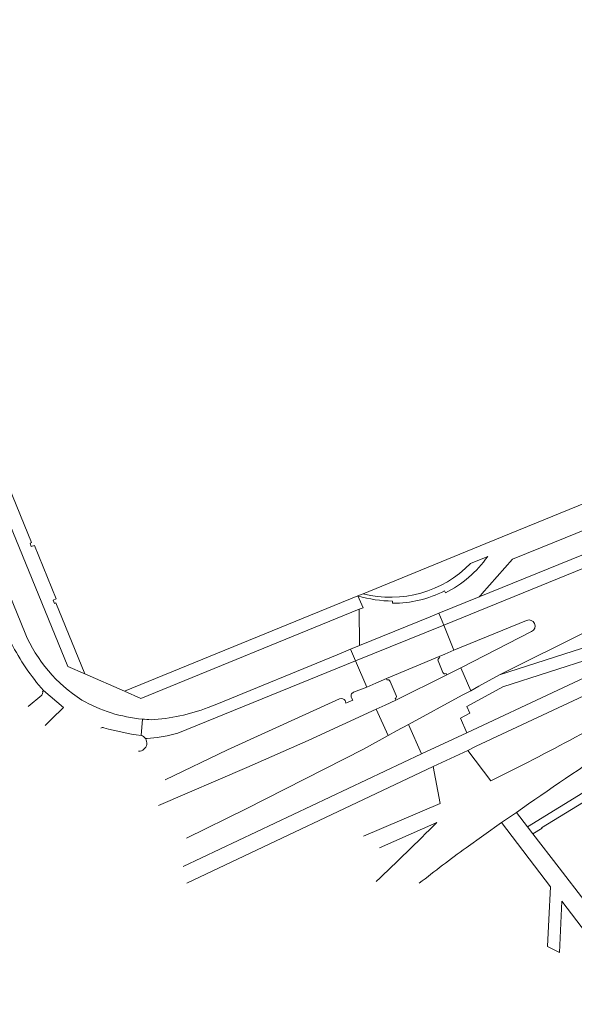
# Model space of a CAD drawing. Extents: x 152048 to 156914, y 461460 to 468786.
# Tile 68 of 256: x 154346 to 154415, y 463279 to 463402. Entities that reach past the tile are written whole.
import ezdxf

# ---------------------------------------------------------------- set-up
doc = ezdxf.new("R2010")
doc.units = 0
doc.header["$LTSCALE"] = 0.75
for name, color, linetype, lineweight in [('B-RO-VH-VERHARDING_ASFALT-GV', 251, 'CONTINUOUS', 18), ('B-RO-VH-VERHARDING_BEDRIJFSVLOERPLAAT-GV', 251, 'CONTINUOUS', 18), ('B-RO-VH-VERHARDING_BETON-GV', 251, 'CONTINUOUS', 18), ('B-RO-VH-VERHARDING_BETONSTRAATSTEEN-GV', 251, 'CONTINUOUS', 18), ('B-RO-VH-VERHARDING_STRAATBAKSTEEN-GV', 251, 'CONTINUOUS', 18), ('B-RO-VH-VERHARDING_TEGEL-GV', 251, 'CONTINUOUS', 18)]:
    doc.layers.add(name, color=color, linetype=linetype, lineweight=lineweight)

msp = doc.modelspace()

# ---------------------------------------------------------------- linework, layer by layer
at = {"layer": 'B-RO-VH-VERHARDING_ASFALT-GV'}
for points in [[(154346.213, 463325.697), (154321.318, 463386.737)], [(154441.618, 463345.916), (154402.949, 463330.23), (154397.917, 463328.184), (154398.51, 463326.714), (154440.225, 463343.662), (154441.545, 463344.244), (154458.812, 463353.168), (154459.746, 463353.626), (154459.027, 463355.002), (154458.104, 463354.559)], [(154458.078, 463348.276), (154461.115, 463349.772), (154461.491, 463349.954), (154459.951, 463353.233), (154459.746, 463353.626), (154458.812, 463353.168), (154441.545, 463344.244), (154440.225, 463343.662), (154398.51, 463326.714), (154399.783, 463323.553), (154408.878, 463327.292)], [(154366.422, 463294.492), (154397.208, 463309.036), (154401.531, 463311.064), (154402.568, 463311.602), (154424.923, 463322.023), (154427.303, 463323.076), (154433.345, 463325.883), (154466.372, 463341.54), (154465.508, 463343.476), (154462.861, 463342.217), (154438.494, 463330.622), (154424.137, 463323.902), (154401.399, 463313.242), (154395.75, 463310.645), (154365.979, 463296.566)], [(154409.495, 463325.888), (154400.674, 463321.36), (154401.896, 463318.514), (154402.902, 463319.072), (154405.482, 463320.485), (154416.783, 463326.094)], [(154361.258, 463312.529), (154361.46, 463312.533), (154362.723, 463312.657), (154363.967, 463312.879), (154365.31, 463313.225), (154387.497, 463322.239), (154386.87, 463323.701), (154385.21, 463323.002), (154370.188, 463316.85), (154369.075, 463316.406)], [(154387.234, 463318.313), (154388.904, 463318.963), (154387.497, 463322.239), (154365.31, 463313.225), (154363.967, 463312.879), (154362.723, 463312.657), (154361.46, 463312.533), (154361.258, 463312.529)], [(154348.529, 463318.52), (154351.006, 463316.413), (154350.459, 463315.878)], [(154363.723, 463307.396), (154371.516, 463311.148), (154385.518, 463317.493)], [(154386.213, 463317.275), (154386.281, 463316.974), (154387.168, 463317.34), (154386.991, 463317.61)], [(154366.399, 463300.12), (154373.833, 463303.755), (154388.506, 463311.235), (154391.587, 463312.938), (154390.069, 463316.192), (154381.586, 463312.319), (154373.925, 463308.913), (154362.893, 463304.169)], [(154350.459, 463315.878), (154350.074, 463315.502), (154348.733, 463314.191)], [(154360.888, 463314.965), (154360.704, 463312.932)], [(154360.704, 463312.932), (154360.888, 463314.965)]]:
    msp.add_lwpolyline(points, dxfattribs=at)
for points in [[(154386.87, 463323.701), (154387.497, 463322.239), (154398.51, 463326.714), (154397.917, 463328.184), (154396.811, 463327.743), (154387.977, 463324.168)], [(154391.36, 463320.032), (154397.959, 463322.785), (154398.674, 463323.086), (154399.783, 463323.553), (154398.51, 463326.714), (154387.497, 463322.239), (154388.904, 463318.963), (154390.029, 463319.445)], [(154398.908, 463320.475), (154392.517, 463317.328), (154391.183, 463316.723), (154390.069, 463316.192), (154391.587, 463312.938), (154392.627, 463313.511), (154394.112, 463314.314), (154400.81, 463317.938), (154401.896, 463318.514), (154400.674, 463321.36), (154399.586, 463320.81)]]:
    msp.add_lwpolyline(points, close=True, dxfattribs=at)
for points in [[(154408.878, 463327.292, -0.9833842), (154409.495, 463325.888)], [(154353.293, 463317.349, -0.1497285), (154346.213, 463325.697)], [(154344.485, 463324.469, 0.0615387), (154348.529, 463318.52)], [(154360.888, 463314.965, -0.1074294), (154353.293, 463317.349)], [(154385.518, 463317.493, -0.3773152), (154386.213, 463317.275)], [(154386.991, 463317.61, -0.4192046), (154387.234, 463318.313)], [(154369.075, 463316.406, -0.0784779), (154361.95, 463314.899)], [(154361.95, 463314.899, -0.0151245), (154360.888, 463314.965)], [(154355.673, 463313.842, -0.2355163), (154356.064, 463313.876)], [(154356.064, 463313.876, 0.0353715), (154360.704, 463312.932)], [(154360.704, 463312.932, -0.1763261), (154361.258, 463312.529)], [(154361.258, 463312.529, -0.188053), (154361.417, 463311.811)], [(154361.417, 463311.811, -0.3760059), (154360.4, 463310.966)]]:
    msp.add_lwpolyline(points, format="xyb", dxfattribs=at)
at = {"layer": 'B-RO-VH-VERHARDING_BEDRIJFSVLOERPLAAT-GV'}
for points in [[(154398.718, 463330.724, 0.1218106), (154404.014, 463335.271)], [(154401.867, 463334.394, -0.2695403), (154388.444, 463330.614)], [(154392.134, 463329.422, 0.1203843), (154398.598, 463330.978)], [(154387.797, 463330.35, 0.0716989), (154392.132, 463329.705)]]:
    msp.add_lwpolyline(points, format="xyb", dxfattribs=at)
for points in [[(154404.014, 463335.271), (154401.867, 463334.394)], [(154398.598, 463330.978), (154398.718, 463330.724)], [(154388.444, 463330.614), (154387.797, 463330.35)], [(154392.132, 463329.705), (154392.134, 463329.422)]]:
    msp.add_lwpolyline(points, dxfattribs=at)
at = {"layer": 'B-RO-VH-VERHARDING_BETON-GV'}
for points in [[(154454.952, 463353.421), (154443.709, 463349.732), (154442.56, 463349.365), (154429.78, 463344.149), (154428.539, 463343.643), (154412.366, 463337.06), (154407.12, 463334.92), (154403.278, 463330.603), (154403.148, 463330.458), (154402.949, 463330.23), (154441.618, 463345.916)], [(154416.783, 463326.094), (154405.482, 463320.485), (154418.08, 463324.522)]]:
    msp.add_lwpolyline(points, dxfattribs=at)
at = {"layer": 'B-RO-VH-VERHARDING_BETONSTRAATSTEEN-GV'}
for points in [[(154446.385, 463398.365), (154445.852, 463399.288), (154445.016, 463398.782), (154442.972, 463402.262), (154442.667, 463402.075), (154444.491, 463397.594), (154450.897, 463381.916), (154459.928, 463359.775), (154403.774, 463336.867), (154388.444, 463330.614)], [(154358.644, 463318.457), (154353.677, 463320.616), (154351.557, 463321.537), (154322.008, 463393.769), (154318.717, 463391.45), (154318.917, 463391.213), (154319.174, 463390.84)], [(154321.318, 463386.737), (154346.213, 463325.697)], [(154387.797, 463330.35), (154388.44, 463328.878), (154387.963, 463328.683), (154387.977, 463324.168), (154396.811, 463327.743), (154397.917, 463328.184), (154402.949, 463330.23), (154403.148, 463330.458), (154403.278, 463330.603), (154407.12, 463334.92), (154412.366, 463337.06), (154428.539, 463343.643)], [(154401.867, 463334.394), (154404.014, 463335.271)], [(154398.718, 463330.724), (154398.598, 463330.978)], [(154392.134, 463329.422), (154392.132, 463329.705)], [(154369.075, 463316.406), (154370.188, 463316.85), (154385.21, 463323.002), (154386.87, 463323.701), (154387.977, 463324.168), (154387.963, 463328.683), (154360.696, 463317.558), (154358.644, 463318.457)], [(154398.015, 463322.623), (154397.959, 463322.785), (154391.36, 463320.032), (154391.428, 463319.851)], [(154398.417, 463320.804), (154397.818, 463322.229)], [(154392.431, 463317.496), (154392.517, 463317.328), (154398.908, 463320.475), (154398.813, 463320.648)], [(154391.823, 463319.683), (154392.569, 463317.926)]]:
    msp.add_lwpolyline(points, dxfattribs=at)
for points in [[(154404.014, 463335.271, -0.1218106), (154398.718, 463330.724)], [(154388.444, 463330.614, 0.2695403), (154401.867, 463334.394)], [(154398.598, 463330.978, -0.1203843), (154392.134, 463329.422)], [(154392.132, 463329.705, -0.0716989), (154387.797, 463330.35)], [(154346.213, 463325.697, 0.1497285), (154353.293, 463317.349)], [(154397.818, 463322.229, -0.4385791), (154398.015, 463322.623)], [(154391.428, 463319.851, -0.4499897), (154391.823, 463319.683)], [(154398.813, 463320.648, -0.5209341), (154398.417, 463320.804)], [(154353.293, 463317.349, 0.1074294), (154360.888, 463314.965)], [(154392.569, 463317.926, -0.4145464), (154392.431, 463317.496)], [(154361.95, 463314.899, 0.0784779), (154369.075, 463316.406)], [(154360.888, 463314.965, 0.0151245), (154361.95, 463314.899)]]:
    msp.add_lwpolyline(points, format="xyb", dxfattribs=at)
at = {"layer": 'B-RO-VH-VERHARDING_STRAATBAKSTEEN-GV'}
for points in [[(154418.08, 463324.522), (154405.482, 463320.485), (154402.902, 463319.072), (154401.896, 463318.514), (154400.81, 463317.938), (154394.112, 463314.314), (154395.75, 463310.645), (154401.399, 463313.242), (154400.624, 463315.076), (154401.793, 463315.705), (154401.408, 463316.531), (154405.92, 463319.014), (154423.013, 463324.503), (154424.137, 463323.902), (154438.494, 463330.622), (154438.167, 463331.299), (154437.634, 463332.403), (154425.646, 463327.059)], [(154404.385, 463307.284), (154401.531, 463311.064), (154397.208, 463309.036), (154398.087, 463304.443), (154388.478, 463300.339)], [(154401.313, 463298.923), (154405.751, 463302.068), (154407.59, 463303.322)], [(154390.485, 463298.924), (154397.669, 463302.061)]]:
    msp.add_lwpolyline(points, dxfattribs=at)
for points in [[(154425.275, 463318.641, -0.0239753), (154404.385, 463307.284)], [(154407.59, 463303.322, -0.0070836), (154419.969, 463311.716)], [(154397.669, 463302.061, -0.0046237), (154390.093, 463294.714)], [(154395.468, 463294.49, -0.0077706), (154401.313, 463298.923)]]:
    msp.add_lwpolyline(points, format="xyb", dxfattribs=at)
msp.add_lwpolyline([(154411.643, 463289.953), (154411.478, 463286.589), (154412.972, 463285.849), (154413.28, 463292.254), (154421.314, 463281.721), (154426.056, 463279.374), (154425.752, 463279.752), (154412.943, 463296.396), (154409.662, 463300.661), (154408.979, 463301.534), (154407.59, 463303.322), (154405.751, 463302.068), (154411.869, 463294.053)], close=True, dxfattribs=at)
at = {"layer": 'B-RO-VH-VERHARDING_TEGEL-GV'}
for points in [[(154353.677, 463320.616), (154350.063, 463329.489), (154349.882, 463329.417), (154349.722, 463329.801), (154350.119, 463329.967), (154347.401, 463336.656), (154346.993, 463336.518), (154346.853, 463336.934), (154347.033, 463336.994), (154329.435, 463380.04), (154329.259, 463379.969), (154329.103, 463380.354), (154329.381, 463380.467), (154326.636, 463387.173), (154326.359, 463387.058), (154326.199, 463387.443), (154326.384, 463387.52), (154323.423, 463394.779), (154322.008, 463393.769), (154351.557, 463321.537)], [(154410.8, 463301.357), (154410.712, 463301.415), (154466.261, 463335.326), (154465.709, 463336.125), (154422.299, 463309.671), (154420.729, 463312.223), (154419.969, 463311.716), (154421.517, 463309.206), (154408.979, 463301.534), (154409.662, 463300.661)], [(154358.644, 463318.457), (154360.696, 463317.558), (154387.963, 463328.683), (154388.44, 463328.878), (154387.797, 463330.35)]]:
    msp.add_lwpolyline(points, close=True, dxfattribs=at)
for points in [[(154350.074, 463315.502), (154350.459, 463315.878), (154351.006, 463316.413), (154348.529, 463318.52), (154348.4, 463318.392)], [(154348.302, 463317.943), (154346.588, 463316.548)]]:
    msp.add_lwpolyline(points, dxfattribs=at)
msp.add_lwpolyline([(154348.4, 463318.392, -0.2539523), (154348.302, 463317.943)], format="xyb", dxfattribs=at)

doc.saveas('drawing.dxf')
